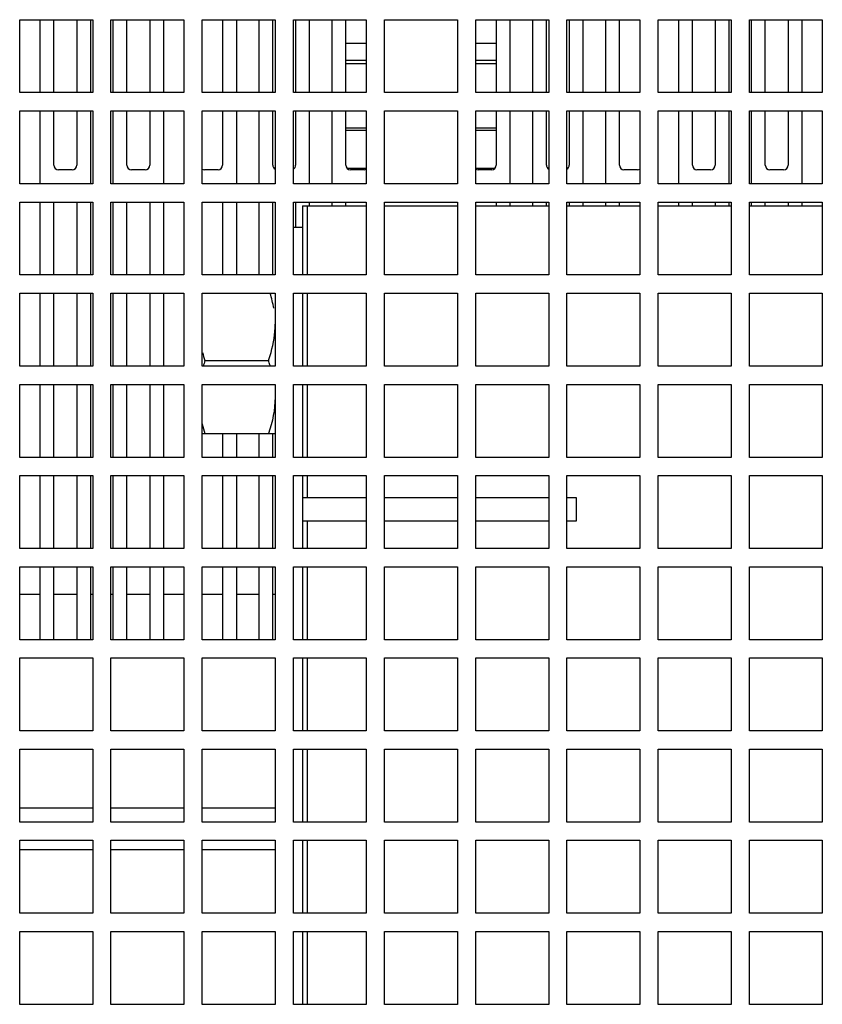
# Model space of a CAD drawing. Header units: millimetres. Extents: x 0 to 2500, y 0 to 2200.
# Tile 63 of 67: x 1695 to 1783, y 1990 to 2098. Entities that reach past the tile are written whole.
import ezdxf

# ---------------------------------------------------------------- set-up
doc = ezdxf.new("R2010")
doc.units = ezdxf.units.MM
doc.header["$LTSCALE"] = 143.407407
for name, color, linetype in [('00_COMPONENTS', 7, 'CONTINUOUS'), ('_1781267', 7, 'CONTINUOUS'), ('_2025582', 7, 'CONTINUOUS')]:
    doc.layers.add(name, color=color, linetype=linetype)

msp = doc.modelspace()

# ---------------------------------------------------------------- linework, layer by layer
at = {"layer": '00_COMPONENTS', "color": 7, "linetype": 'CONTINUOUS'}
for p, q in [((1694.74, 2089.53), (1694.74, 2097.53)), ((1694.74, 2097.53), (1702.74, 2097.53)), ((1696.99, 2089.53), (1696.99, 2097.53)), ((1698.49, 2089.53), (1698.49, 2097.53)), ((1700.99, 2097.53), (1700.99, 2089.53)), ((1702.49, 2097.53), (1702.49, 2089.53)), ((1702.74, 2097.53), (1702.74, 2089.53)), ((1704.74, 2089.53), (1704.74, 2097.53)), ((1704.74, 2097.53), (1712.74, 2097.53)), ((1704.99, 2089.53), (1704.99, 2097.53)), ((1706.49, 2089.53), (1706.49, 2097.53)), ((1708.99, 2097.53), (1708.99, 2089.53)), ((1710.49, 2097.53), (1710.49, 2089.53)), ((1712.74, 2097.53), (1712.74, 2089.53)), ((1714.74, 2089.53), (1714.74, 2097.53)), ((1714.74, 2097.53), (1722.74, 2097.53)), ((1716.99, 2097.53), (1716.99, 2089.53)), ((1718.49, 2097.53), (1718.49, 2089.53)), ((1720.99, 2089.53), (1720.99, 2097.53)), ((1722.49, 2089.53), (1722.49, 2097.53)), ((1722.74, 2097.53), (1722.74, 2089.53)), ((1724.74, 2089.53), (1724.74, 2097.53)), ((1724.74, 2097.53), (1732.74, 2097.53)), ((1724.99, 2097.53), (1724.99, 2089.53)), ((1726.49, 2097.53), (1726.49, 2089.53)), ((1728.99, 2089.53), (1728.99, 2097.53)), ((1730.49, 2089.53), (1730.49, 2097.53)), ((1732.74, 2097.53), (1732.74, 2089.53)), ((1734.74, 2089.53), (1734.74, 2097.53)), ((1734.74, 2097.53), (1742.74, 2097.53)), ((1742.74, 2097.53), (1742.74, 2089.53)), ((1744.74, 2089.53), (1744.74, 2097.53)), ((1744.74, 2097.53), (1752.74, 2097.53)), ((1746.99, 2097.53), (1746.99, 2089.53)), ((1748.49, 2097.53), (1748.49, 2089.53)), ((1750.99, 2089.53), (1750.99, 2097.53)), ((1752.49, 2089.53), (1752.49, 2097.53)), ((1752.74, 2097.53), (1752.74, 2089.53)), ((1754.74, 2089.53), (1754.74, 2097.53)), ((1754.74, 2097.53), (1762.74, 2097.53)), ((1754.99, 2097.53), (1754.99, 2089.53)), ((1756.49, 2097.53), (1756.49, 2089.53)), ((1758.99, 2089.53), (1758.99, 2097.53)), ((1760.49, 2089.53), (1760.49, 2097.53)), ((1762.74, 2097.53), (1762.74, 2089.53)), ((1764.74, 2089.53), (1764.74, 2097.53)), ((1764.74, 2097.53), (1772.74, 2097.53)), ((1766.99, 2089.53), (1766.99, 2097.53)), ((1768.49, 2089.53), (1768.49, 2097.53)), ((1770.99, 2097.53), (1770.99, 2089.53)), ((1772.49, 2097.53), (1772.49, 2089.53)), ((1772.74, 2097.53), (1772.74, 2089.53)), ((1774.74, 2089.53), (1774.74, 2097.53)), ((1774.74, 2097.53), (1782.74, 2097.53)), ((1774.99, 2089.53), (1774.99, 2097.53)), ((1776.49, 2089.53), (1776.49, 2097.53)), ((1778.99, 2097.53), (1778.99, 2089.53)), ((1780.49, 2097.53), (1780.49, 2089.53)), ((1782.74, 2097.53), (1782.74, 2089.53)), ((1732.74, 2094.94), (1730.49, 2094.94)), ((1746.99, 2094.94), (1744.74, 2094.94)), ((1732.74, 2093.05), (1730.49, 2093.05)), ((1746.99, 2093.05), (1744.74, 2093.05)), ((1732.74, 2092.71), (1730.49, 2092.71)), ((1746.99, 2092.71), (1744.74, 2092.71)), ((1702.74, 2089.53), (1694.74, 2089.53)), ((1712.74, 2089.53), (1704.74, 2089.53)), ((1722.74, 2089.53), (1714.74, 2089.53)), ((1732.74, 2089.53), (1724.74, 2089.53)), ((1742.74, 2089.53), (1734.74, 2089.53)), ((1752.74, 2089.53), (1744.74, 2089.53)), ((1762.74, 2089.53), (1754.74, 2089.53)), ((1772.74, 2089.53), (1764.74, 2089.53)), ((1782.74, 2089.53), (1774.74, 2089.53)), ((1694.74, 2079.53), (1694.74, 2087.53)), ((1694.74, 2087.53), (1702.74, 2087.53)), ((1696.99, 2079.53), (1696.99, 2087.53)), ((1698.49, 2081.58), (1698.49, 2087.53)), ((1700.99, 2087.53), (1700.99, 2081.58)), ((1702.49, 2087.53), (1702.49, 2079.53)), ((1702.74, 2087.53), (1702.74, 2079.53)), ((1704.74, 2079.53), (1704.74, 2087.53)), ((1704.74, 2087.53), (1712.74, 2087.53)), ((1704.99, 2079.53), (1704.99, 2087.53)), ((1706.49, 2081.58), (1706.49, 2087.53)), ((1708.99, 2087.53), (1708.99, 2081.58)), ((1710.49, 2087.53), (1710.49, 2079.53)), ((1712.74, 2087.53), (1712.74, 2079.53)), ((1714.74, 2079.53), (1714.74, 2087.53)), ((1714.74, 2087.53), (1722.74, 2087.53)), ((1716.99, 2087.53), (1716.99, 2081.58)), ((1718.49, 2087.53), (1718.49, 2079.53)), ((1720.99, 2079.53), (1720.99, 2087.53)), ((1722.49, 2081.58), (1722.49, 2087.53)), ((1722.74, 2087.53), (1722.74, 2079.53)), ((1724.74, 2079.53), (1724.74, 2087.53)), ((1724.74, 2087.53), (1732.74, 2087.53)), ((1724.99, 2087.53), (1724.99, 2081.58)), ((1726.49, 2087.53), (1726.49, 2079.53)), ((1728.99, 2079.53), (1728.99, 2087.53)), ((1730.49, 2081.58), (1730.49, 2087.53)), ((1732.74, 2087.53), (1732.74, 2079.53)), ((1734.74, 2079.53), (1734.74, 2087.53)), ((1734.74, 2087.53), (1742.74, 2087.53)), ((1742.74, 2087.53), (1742.74, 2079.53)), ((1744.74, 2079.53), (1744.74, 2087.53)), ((1744.74, 2087.53), (1752.74, 2087.53)), ((1746.99, 2087.53), (1746.99, 2081.58)), ((1748.49, 2087.53), (1748.49, 2079.53)), ((1750.99, 2079.53), (1750.99, 2087.53)), ((1752.49, 2081.58), (1752.49, 2087.53)), ((1752.74, 2087.53), (1752.74, 2079.53)), ((1754.74, 2079.53), (1754.74, 2087.53)), ((1754.74, 2087.53), (1762.74, 2087.53)), ((1754.99, 2087.53), (1754.99, 2081.58)), ((1756.49, 2087.53), (1756.49, 2079.53)), ((1758.99, 2079.53), (1758.99, 2087.53)), ((1760.49, 2081.58), (1760.49, 2087.53)), ((1762.74, 2087.53), (1762.74, 2079.53)), ((1764.74, 2079.53), (1764.74, 2087.53)), ((1764.74, 2087.53), (1772.74, 2087.53)), ((1766.99, 2079.53), (1766.99, 2087.53)), ((1768.49, 2081.58), (1768.49, 2087.53)), ((1770.99, 2087.53), (1770.99, 2081.58)), ((1772.49, 2087.53), (1772.49, 2079.53)), ((1772.74, 2087.53), (1772.74, 2079.53)), ((1774.74, 2079.53), (1774.74, 2087.53)), ((1774.74, 2087.53), (1782.74, 2087.53)), ((1774.99, 2079.53), (1774.99, 2087.53)), ((1776.49, 2081.58), (1776.49, 2087.53)), ((1778.99, 2087.53), (1778.99, 2081.58)), ((1780.49, 2087.53), (1780.49, 2079.53)), ((1782.74, 2087.53), (1782.74, 2079.53)), ((1732.74, 2085.65), (1730.49, 2085.65)), ((1746.99, 2085.65), (1744.74, 2085.65)), ((1732.74, 2085.37), (1730.49, 2085.37)), ((1746.99, 2085.37), (1744.74, 2085.37)), ((1732.74, 2081.2), (1730.67, 2081.2)), ((1746.81, 2081.2), (1744.74, 2081.2)), ((1700.49, 2081.08), (1698.99, 2081.08)), ((1708.49, 2081.08), (1706.99, 2081.08)), ((1716.49, 2081.08), (1714.99, 2081.08)), ((1732.49, 2081.08), (1730.99, 2081.08)), ((1746.49, 2081.08), (1744.99, 2081.08)), ((1762.49, 2081.08), (1760.99, 2081.08)), ((1770.49, 2081.08), (1768.99, 2081.08)), ((1778.49, 2081.08), (1776.99, 2081.08)), ((1702.74, 2079.53), (1694.74, 2079.53)), ((1712.74, 2079.53), (1704.74, 2079.53)), ((1722.74, 2079.53), (1714.74, 2079.53)), ((1732.74, 2079.53), (1724.74, 2079.53)), ((1742.74, 2079.53), (1734.74, 2079.53)), ((1752.74, 2079.53), (1744.74, 2079.53)), ((1762.74, 2079.53), (1754.74, 2079.53)), ((1772.74, 2079.53), (1764.74, 2079.53)), ((1782.74, 2079.53), (1774.74, 2079.53)), ((1694.74, 2069.53), (1694.74, 2077.53)), ((1694.74, 2077.53), (1702.74, 2077.53)), ((1696.99, 2069.53), (1696.99, 2077.53)), ((1698.49, 2069.53), (1698.49, 2077.53)), ((1700.99, 2077.53), (1700.99, 2069.53)), ((1702.49, 2077.53), (1702.49, 2069.53)), ((1702.74, 2077.53), (1702.74, 2069.53)), ((1704.74, 2069.53), (1704.74, 2077.53)), ((1704.74, 2077.53), (1712.74, 2077.53)), ((1704.99, 2069.53), (1704.99, 2077.53)), ((1706.49, 2069.53), (1706.49, 2077.53)), ((1708.99, 2077.53), (1708.99, 2069.53)), ((1710.49, 2077.53), (1710.49, 2069.53)), ((1712.74, 2077.53), (1712.74, 2069.53)), ((1714.74, 2069.53), (1714.74, 2077.53)), ((1714.74, 2077.53), (1722.74, 2077.53)), ((1716.99, 2077.53), (1716.99, 2069.53)), ((1718.49, 2077.53), (1718.49, 2069.53)), ((1720.99, 2069.53), (1720.99, 2077.53)), ((1722.49, 2069.53), (1722.49, 2077.53)), ((1722.74, 2077.53), (1722.74, 2069.53)), ((1724.74, 2069.53), (1724.74, 2077.53)), ((1724.74, 2077.53), (1732.74, 2077.53)), ((1724.99, 2077.53), (1724.99, 2074.73)), ((1725.74, 2077.13), (1725.74, 2069.53)), ((1725.74, 2077.13), (1732.74, 2077.13)), ((1726.24, 2077.13), (1726.24, 2069.53)), ((1726.49, 2077.53), (1726.49, 2077.13)), ((1728.99, 2077.13), (1728.99, 2077.53)), ((1730.49, 2077.13), (1730.49, 2077.53)), ((1732.74, 2077.53), (1732.74, 2069.53)), ((1734.74, 2069.53), (1734.74, 2077.53)), ((1734.74, 2077.53), (1742.74, 2077.53)), ((1734.74, 2077.13), (1742.74, 2077.13)), ((1742.74, 2077.53), (1742.74, 2069.53)), ((1744.74, 2069.53), (1744.74, 2077.53)), ((1744.74, 2077.53), (1752.74, 2077.53)), ((1744.74, 2077.13), (1752.74, 2077.13)), ((1746.99, 2077.53), (1746.99, 2077.13)), ((1748.49, 2077.53), (1748.49, 2077.13)), ((1750.99, 2077.13), (1750.99, 2077.53)), ((1752.49, 2077.13), (1752.49, 2077.53)), ((1752.74, 2077.53), (1752.74, 2069.53)), ((1754.74, 2069.53), (1754.74, 2077.53)), ((1754.74, 2077.53), (1762.74, 2077.53)), ((1754.74, 2077.13), (1762.74, 2077.13)), ((1754.99, 2077.53), (1754.99, 2077.13)), ((1756.49, 2077.53), (1756.49, 2077.13)), ((1758.99, 2077.13), (1758.99, 2077.53)), ((1760.49, 2077.13), (1760.49, 2077.53)), ((1762.74, 2077.53), (1762.74, 2069.53)), ((1764.74, 2069.53), (1764.74, 2077.53)), ((1764.74, 2077.53), (1772.74, 2077.53)), ((1764.74, 2077.13), (1772.74, 2077.13)), ((1766.99, 2077.13), (1766.99, 2077.53)), ((1768.49, 2077.13), (1768.49, 2077.53)), ((1770.99, 2077.53), (1770.99, 2077.13)), ((1772.49, 2077.53), (1772.49, 2077.13)), ((1772.74, 2077.53), (1772.74, 2069.53)), ((1774.74, 2069.53), (1774.74, 2077.53)), ((1774.74, 2077.53), (1782.74, 2077.53)), ((1774.74, 2077.13), (1782.74, 2077.13)), ((1774.99, 2077.13), (1774.99, 2077.53)), ((1776.49, 2077.13), (1776.49, 2077.53)), ((1778.99, 2077.53), (1778.99, 2077.13)), ((1780.49, 2077.53), (1780.49, 2077.13)), ((1782.74, 2077.53), (1782.74, 2069.53)), ((1725.74, 2074.73), (1724.74, 2074.73)), ((1702.74, 2069.53), (1694.74, 2069.53)), ((1712.74, 2069.53), (1704.74, 2069.53)), ((1722.74, 2069.53), (1714.74, 2069.53)), ((1732.74, 2069.53), (1724.74, 2069.53)), ((1742.74, 2069.53), (1734.74, 2069.53)), ((1752.74, 2069.53), (1744.74, 2069.53)), ((1762.74, 2069.53), (1754.74, 2069.53)), ((1772.74, 2069.53), (1764.74, 2069.53)), ((1782.74, 2069.53), (1774.74, 2069.53)), ((1694.74, 2059.53), (1694.74, 2067.53)), ((1694.74, 2067.53), (1702.74, 2067.53)), ((1696.99, 2059.53), (1696.99, 2067.53)), ((1698.49, 2059.53), (1698.49, 2067.53)), ((1700.99, 2067.53), (1700.99, 2059.53)), ((1702.49, 2067.53), (1702.49, 2059.53)), ((1702.74, 2067.53), (1702.74, 2059.53)), ((1704.74, 2059.53), (1704.74, 2067.53)), ((1704.74, 2067.53), (1712.74, 2067.53)), ((1704.99, 2059.53), (1704.99, 2067.53)), ((1706.49, 2059.53), (1706.49, 2067.53)), ((1708.99, 2067.53), (1708.99, 2059.53)), ((1710.49, 2067.53), (1710.49, 2059.53)), ((1712.74, 2067.53), (1712.74, 2059.53)), ((1714.74, 2059.53), (1714.74, 2067.53)), ((1714.74, 2067.53), (1722.74, 2067.53)), ((1722.74, 2067.53), (1722.74, 2059.53)), ((1724.74, 2059.53), (1724.74, 2067.53)), ((1724.74, 2067.53), (1732.74, 2067.53)), ((1725.74, 2067.53), (1725.74, 2059.53)), ((1726.24, 2067.53), (1726.24, 2059.53)), ((1732.74, 2067.53), (1732.74, 2059.53)), ((1734.74, 2059.53), (1734.74, 2067.53)), ((1734.74, 2067.53), (1742.74, 2067.53)), ((1742.74, 2067.53), (1742.74, 2059.53)), ((1744.74, 2059.53), (1744.74, 2067.53)), ((1744.74, 2067.53), (1752.74, 2067.53)), ((1752.74, 2067.53), (1752.74, 2059.53)), ((1754.74, 2059.53), (1754.74, 2067.53)), ((1754.74, 2067.53), (1762.74, 2067.53)), ((1762.74, 2067.53), (1762.74, 2059.53)), ((1764.74, 2059.53), (1764.74, 2067.53)), ((1764.74, 2067.53), (1772.74, 2067.53)), ((1772.74, 2067.53), (1772.74, 2059.53)), ((1774.74, 2059.53), (1774.74, 2067.53)), ((1774.74, 2067.53), (1782.74, 2067.53)), ((1782.74, 2067.53), (1782.74, 2059.53)), ((1722.02, 2060.13), (1715.05, 2060.13)), ((1702.74, 2059.53), (1694.74, 2059.53)), ((1712.74, 2059.53), (1704.74, 2059.53)), ((1722.74, 2059.53), (1714.74, 2059.53)), ((1732.74, 2059.53), (1724.74, 2059.53)), ((1742.74, 2059.53), (1734.74, 2059.53)), ((1752.74, 2059.53), (1744.74, 2059.53)), ((1762.74, 2059.53), (1754.74, 2059.53)), ((1772.74, 2059.53), (1764.74, 2059.53)), ((1782.74, 2059.53), (1774.74, 2059.53)), ((1694.74, 2049.53), (1694.74, 2057.53)), ((1694.74, 2057.53), (1702.74, 2057.53)), ((1696.99, 2049.53), (1696.99, 2057.53)), ((1698.49, 2049.53), (1698.49, 2057.53)), ((1700.99, 2057.53), (1700.99, 2049.53)), ((1702.49, 2057.53), (1702.49, 2049.53)), ((1702.74, 2057.53), (1702.74, 2049.53)), ((1704.74, 2049.53), (1704.74, 2057.53)), ((1704.74, 2057.53), (1712.74, 2057.53)), ((1704.99, 2049.53), (1704.99, 2057.53)), ((1706.49, 2049.53), (1706.49, 2057.53)), ((1708.99, 2057.53), (1708.99, 2049.53)), ((1710.49, 2057.53), (1710.49, 2049.53)), ((1712.74, 2057.53), (1712.74, 2049.53)), ((1714.74, 2049.53), (1714.74, 2057.53)), ((1714.74, 2057.53), (1722.74, 2057.53)), ((1722.74, 2057.53), (1722.74, 2049.53)), ((1724.74, 2049.53), (1724.74, 2057.53)), ((1724.74, 2057.53), (1732.74, 2057.53)), ((1725.74, 2057.53), (1725.74, 2049.53)), ((1726.24, 2057.53), (1726.24, 2049.53)), ((1732.74, 2057.53), (1732.74, 2049.53)), ((1734.74, 2049.53), (1734.74, 2057.53)), ((1734.74, 2057.53), (1742.74, 2057.53)), ((1742.74, 2057.53), (1742.74, 2049.53)), ((1744.74, 2049.53), (1744.74, 2057.53)), ((1744.74, 2057.53), (1752.74, 2057.53)), ((1752.74, 2057.53), (1752.74, 2049.53)), ((1754.74, 2049.53), (1754.74, 2057.53)), ((1754.74, 2057.53), (1762.74, 2057.53)), ((1762.74, 2057.53), (1762.74, 2049.53)), ((1764.74, 2049.53), (1764.74, 2057.53)), ((1764.74, 2057.53), (1772.74, 2057.53)), ((1772.74, 2057.53), (1772.74, 2049.53)), ((1774.74, 2049.53), (1774.74, 2057.53)), ((1774.74, 2057.53), (1782.74, 2057.53)), ((1782.74, 2057.53), (1782.74, 2049.53)), ((1714.74, 2052.13), (1722.74, 2052.13)), ((1716.99, 2052.13), (1716.99, 2049.53)), ((1718.49, 2052.13), (1718.49, 2049.53)), ((1720.99, 2049.53), (1720.99, 2052.13)), ((1722.49, 2049.53), (1722.49, 2052.13)), ((1702.74, 2049.53), (1694.74, 2049.53)), ((1712.74, 2049.53), (1704.74, 2049.53)), ((1722.74, 2049.53), (1714.74, 2049.53)), ((1732.74, 2049.53), (1724.74, 2049.53)), ((1742.74, 2049.53), (1734.74, 2049.53)), ((1752.74, 2049.53), (1744.74, 2049.53)), ((1762.74, 2049.53), (1754.74, 2049.53)), ((1772.74, 2049.53), (1764.74, 2049.53)), ((1782.74, 2049.53), (1774.74, 2049.53)), ((1694.74, 2039.53), (1694.74, 2047.53)), ((1694.74, 2047.53), (1702.74, 2047.53)), ((1696.99, 2039.53), (1696.99, 2047.53)), ((1698.49, 2039.53), (1698.49, 2047.53)), ((1700.99, 2047.53), (1700.99, 2039.53)), ((1702.49, 2047.53), (1702.49, 2039.53)), ((1702.74, 2047.53), (1702.74, 2039.53)), ((1704.74, 2039.53), (1704.74, 2047.53)), ((1704.74, 2047.53), (1712.74, 2047.53)), ((1704.99, 2039.53), (1704.99, 2047.53)), ((1706.49, 2039.53), (1706.49, 2047.53)), ((1708.99, 2047.53), (1708.99, 2039.53)), ((1710.49, 2047.53), (1710.49, 2039.53)), ((1712.74, 2047.53), (1712.74, 2039.53)), ((1714.74, 2039.53), (1714.74, 2047.53)), ((1714.74, 2047.53), (1722.74, 2047.53)), ((1716.99, 2047.53), (1716.99, 2039.53)), ((1718.49, 2047.53), (1718.49, 2039.53)), ((1720.99, 2039.53), (1720.99, 2047.53)), ((1722.49, 2039.53), (1722.49, 2047.53)), ((1722.74, 2047.53), (1722.74, 2039.53)), ((1724.74, 2039.53), (1724.74, 2047.53)), ((1724.74, 2047.53), (1732.74, 2047.53)), ((1725.74, 2047.53), (1725.74, 2039.53)), ((1726.24, 2047.53), (1726.24, 2045.13)), ((1732.74, 2047.53), (1732.74, 2039.53)), ((1734.74, 2039.53), (1734.74, 2047.53)), ((1734.74, 2047.53), (1742.74, 2047.53)), ((1742.74, 2047.53), (1742.74, 2039.53)), ((1744.74, 2039.53), (1744.74, 2047.53)), ((1744.74, 2047.53), (1752.74, 2047.53)), ((1752.74, 2047.53), (1752.74, 2039.53)), ((1754.74, 2039.53), (1754.74, 2047.53)), ((1754.74, 2047.53), (1762.74, 2047.53)), ((1762.74, 2047.53), (1762.74, 2039.53)), ((1764.74, 2039.53), (1764.74, 2047.53)), ((1764.74, 2047.53), (1772.74, 2047.53)), ((1772.74, 2047.53), (1772.74, 2039.53)), ((1774.74, 2039.53), (1774.74, 2047.53)), ((1774.74, 2047.53), (1782.74, 2047.53)), ((1782.74, 2047.53), (1782.74, 2039.53)), ((1725.74, 2045.13), (1732.74, 2045.13)), ((1734.74, 2045.13), (1742.74, 2045.13)), ((1744.74, 2045.13), (1752.74, 2045.13)), ((1754.74, 2045.13), (1755.74, 2045.13)), ((1755.74, 2045.13), (1755.74, 2042.53)), ((1732.74, 2042.53), (1725.74, 2042.53)), ((1726.24, 2042.53), (1726.24, 2039.53)), ((1742.74, 2042.53), (1734.74, 2042.53)), ((1752.74, 2042.53), (1744.74, 2042.53)), ((1755.74, 2042.53), (1754.74, 2042.53)), ((1702.74, 2039.53), (1694.74, 2039.53)), ((1712.74, 2039.53), (1704.74, 2039.53)), ((1722.74, 2039.53), (1714.74, 2039.53)), ((1732.74, 2039.53), (1724.74, 2039.53)), ((1742.74, 2039.53), (1734.74, 2039.53)), ((1752.74, 2039.53), (1744.74, 2039.53)), ((1762.74, 2039.53), (1754.74, 2039.53)), ((1772.74, 2039.53), (1764.74, 2039.53)), ((1782.74, 2039.53), (1774.74, 2039.53)), ((1694.74, 2029.53), (1694.74, 2037.53)), ((1694.74, 2037.53), (1702.74, 2037.53)), ((1696.99, 2029.53), (1696.99, 2037.53)), ((1698.49, 2029.53), (1698.49, 2037.53)), ((1700.99, 2037.53), (1700.99, 2029.53)), ((1702.49, 2037.53), (1702.49, 2029.53)), ((1702.74, 2037.53), (1702.74, 2029.53)), ((1704.74, 2029.53), (1704.74, 2037.53)), ((1704.74, 2037.53), (1712.74, 2037.53)), ((1704.99, 2029.53), (1704.99, 2037.53)), ((1706.49, 2029.53), (1706.49, 2037.53)), ((1708.99, 2037.53), (1708.99, 2029.53)), ((1710.49, 2037.53), (1710.49, 2029.53)), ((1712.74, 2037.53), (1712.74, 2029.53)), ((1714.74, 2029.53), (1714.74, 2037.53)), ((1714.74, 2037.53), (1722.74, 2037.53)), ((1716.99, 2037.53), (1716.99, 2029.53)), ((1718.49, 2037.53), (1718.49, 2029.53)), ((1720.99, 2029.53), (1720.99, 2037.53)), ((1722.49, 2029.53), (1722.49, 2037.53)), ((1722.74, 2037.53), (1722.74, 2029.53)), ((1724.74, 2029.53), (1724.74, 2037.53)), ((1724.74, 2037.53), (1732.74, 2037.53)), ((1725.74, 2037.53), (1725.74, 2029.53)), ((1726.24, 2037.53), (1726.24, 2029.53)), ((1732.74, 2037.53), (1732.74, 2029.53)), ((1734.74, 2029.53), (1734.74, 2037.53)), ((1734.74, 2037.53), (1742.74, 2037.53)), ((1742.74, 2037.53), (1742.74, 2029.53)), ((1744.74, 2029.53), (1744.74, 2037.53)), ((1744.74, 2037.53), (1752.74, 2037.53)), ((1752.74, 2037.53), (1752.74, 2029.53)), ((1754.74, 2029.53), (1754.74, 2037.53)), ((1754.74, 2037.53), (1762.74, 2037.53)), ((1762.74, 2037.53), (1762.74, 2029.53)), ((1764.74, 2029.53), (1764.74, 2037.53)), ((1764.74, 2037.53), (1772.74, 2037.53)), ((1772.74, 2037.53), (1772.74, 2029.53)), ((1774.74, 2029.53), (1774.74, 2037.53)), ((1774.74, 2037.53), (1782.74, 2037.53)), ((1782.74, 2037.53), (1782.74, 2029.53)), ((1702.74, 2029.53), (1694.74, 2029.53)), ((1712.74, 2029.53), (1704.74, 2029.53)), ((1722.74, 2029.53), (1714.74, 2029.53)), ((1732.74, 2029.53), (1724.74, 2029.53)), ((1742.74, 2029.53), (1734.74, 2029.53)), ((1752.74, 2029.53), (1744.74, 2029.53)), ((1762.74, 2029.53), (1754.74, 2029.53)), ((1772.74, 2029.53), (1764.74, 2029.53)), ((1782.74, 2029.53), (1774.74, 2029.53)), ((1694.74, 2019.53), (1694.74, 2027.53)), ((1694.74, 2027.53), (1702.74, 2027.53)), ((1702.74, 2027.53), (1702.74, 2019.53)), ((1704.74, 2019.53), (1704.74, 2027.53)), ((1704.74, 2027.53), (1712.74, 2027.53)), ((1712.74, 2027.53), (1712.74, 2019.53)), ((1714.74, 2019.53), (1714.74, 2027.53)), ((1714.74, 2027.53), (1722.74, 2027.53)), ((1722.74, 2027.53), (1722.74, 2019.53)), ((1724.74, 2019.53), (1724.74, 2027.53)), ((1724.74, 2027.53), (1732.74, 2027.53)), ((1725.74, 2027.53), (1725.74, 2019.53)), ((1726.24, 2027.53), (1726.24, 2019.53)), ((1732.74, 2027.53), (1732.74, 2019.53)), ((1734.74, 2019.53), (1734.74, 2027.53)), ((1734.74, 2027.53), (1742.74, 2027.53)), ((1742.74, 2027.53), (1742.74, 2019.53)), ((1744.74, 2019.53), (1744.74, 2027.53)), ((1744.74, 2027.53), (1752.74, 2027.53)), ((1752.74, 2027.53), (1752.74, 2019.53)), ((1754.74, 2019.53), (1754.74, 2027.53)), ((1754.74, 2027.53), (1762.74, 2027.53)), ((1762.74, 2027.53), (1762.74, 2019.53)), ((1764.74, 2019.53), (1764.74, 2027.53)), ((1764.74, 2027.53), (1772.74, 2027.53)), ((1772.74, 2027.53), (1772.74, 2019.53)), ((1774.74, 2019.53), (1774.74, 2027.53)), ((1774.74, 2027.53), (1782.74, 2027.53)), ((1782.74, 2027.53), (1782.74, 2019.53)), ((1702.74, 2019.53), (1694.74, 2019.53)), ((1712.74, 2019.53), (1704.74, 2019.53)), ((1722.74, 2019.53), (1714.74, 2019.53)), ((1732.74, 2019.53), (1724.74, 2019.53)), ((1742.74, 2019.53), (1734.74, 2019.53)), ((1752.74, 2019.53), (1744.74, 2019.53)), ((1762.74, 2019.53), (1754.74, 2019.53)), ((1772.74, 2019.53), (1764.74, 2019.53)), ((1782.74, 2019.53), (1774.74, 2019.53)), ((1694.74, 2009.53), (1694.74, 2017.53)), ((1694.74, 2017.53), (1702.74, 2017.53)), ((1702.74, 2017.53), (1702.74, 2009.53)), ((1704.74, 2009.53), (1704.74, 2017.53)), ((1704.74, 2017.53), (1712.74, 2017.53)), ((1712.74, 2017.53), (1712.74, 2009.53)), ((1714.74, 2009.53), (1714.74, 2017.53)), ((1714.74, 2017.53), (1722.74, 2017.53)), ((1722.74, 2017.53), (1722.74, 2009.53)), ((1724.74, 2009.53), (1724.74, 2017.53)), ((1724.74, 2017.53), (1732.74, 2017.53)), ((1725.74, 2017.53), (1725.74, 2009.53)), ((1726.24, 2017.53), (1726.24, 2009.53)), ((1732.74, 2017.53), (1732.74, 2009.53)), ((1734.74, 2009.53), (1734.74, 2017.53)), ((1734.74, 2017.53), (1742.74, 2017.53)), ((1742.74, 2017.53), (1742.74, 2009.53)), ((1744.74, 2009.53), (1744.74, 2017.53)), ((1744.74, 2017.53), (1752.74, 2017.53)), ((1752.74, 2017.53), (1752.74, 2009.53)), ((1754.74, 2009.53), (1754.74, 2017.53)), ((1754.74, 2017.53), (1762.74, 2017.53)), ((1762.74, 2017.53), (1762.74, 2009.53)), ((1764.74, 2009.53), (1764.74, 2017.53)), ((1764.74, 2017.53), (1772.74, 2017.53)), ((1772.74, 2017.53), (1772.74, 2009.53)), ((1774.74, 2009.53), (1774.74, 2017.53)), ((1774.74, 2017.53), (1782.74, 2017.53)), ((1782.74, 2017.53), (1782.74, 2009.53)), ((1702.74, 2009.53), (1694.74, 2009.53)), ((1712.74, 2009.53), (1704.74, 2009.53)), ((1722.74, 2009.53), (1714.74, 2009.53)), ((1732.74, 2009.53), (1724.74, 2009.53)), ((1742.74, 2009.53), (1734.74, 2009.53)), ((1752.74, 2009.53), (1744.74, 2009.53)), ((1762.74, 2009.53), (1754.74, 2009.53)), ((1772.74, 2009.53), (1764.74, 2009.53)), ((1782.74, 2009.53), (1774.74, 2009.53)), ((1694.74, 1999.53), (1694.74, 2007.53)), ((1694.74, 2007.53), (1702.74, 2007.53)), ((1702.74, 2007.53), (1702.74, 1999.53)), ((1704.74, 1999.53), (1704.74, 2007.53)), ((1704.74, 2007.53), (1712.74, 2007.53)), ((1712.74, 2007.53), (1712.74, 1999.53)), ((1714.74, 1999.53), (1714.74, 2007.53)), ((1714.74, 2007.53), (1722.74, 2007.53)), ((1722.74, 2007.53), (1722.74, 1999.53)), ((1724.74, 1999.53), (1724.74, 2007.53)), ((1724.74, 2007.53), (1732.74, 2007.53)), ((1725.74, 2007.53), (1725.74, 1999.53)), ((1726.24, 2007.53), (1726.24, 1999.53)), ((1732.74, 2007.53), (1732.74, 1999.53)), ((1734.74, 1999.53), (1734.74, 2007.53)), ((1734.74, 2007.53), (1742.74, 2007.53)), ((1742.74, 2007.53), (1742.74, 1999.53)), ((1744.74, 1999.53), (1744.74, 2007.53)), ((1744.74, 2007.53), (1752.74, 2007.53)), ((1752.74, 2007.53), (1752.74, 1999.53)), ((1754.74, 1999.53), (1754.74, 2007.53)), ((1754.74, 2007.53), (1762.74, 2007.53)), ((1762.74, 2007.53), (1762.74, 1999.53)), ((1764.74, 1999.53), (1764.74, 2007.53)), ((1764.74, 2007.53), (1772.74, 2007.53)), ((1772.74, 2007.53), (1772.74, 1999.53)), ((1774.74, 1999.53), (1774.74, 2007.53)), ((1774.74, 2007.53), (1782.74, 2007.53)), ((1782.74, 2007.53), (1782.74, 1999.53)), ((1702.74, 1999.53), (1694.74, 1999.53)), ((1712.74, 1999.53), (1704.74, 1999.53)), ((1722.74, 1999.53), (1714.74, 1999.53)), ((1732.74, 1999.53), (1724.74, 1999.53)), ((1742.74, 1999.53), (1734.74, 1999.53)), ((1752.74, 1999.53), (1744.74, 1999.53)), ((1762.74, 1999.53), (1754.74, 1999.53)), ((1772.74, 1999.53), (1764.74, 1999.53)), ((1782.74, 1999.53), (1774.74, 1999.53)), ((1694.74, 1989.53), (1694.74, 1997.53)), ((1694.74, 1997.53), (1702.74, 1997.53)), ((1702.74, 1997.53), (1702.74, 1989.53)), ((1704.74, 1989.53), (1704.74, 1997.53)), ((1704.74, 1997.53), (1712.74, 1997.53)), ((1712.74, 1997.53), (1712.74, 1989.53)), ((1714.74, 1989.53), (1714.74, 1997.53)), ((1714.74, 1997.53), (1722.74, 1997.53)), ((1722.74, 1997.53), (1722.74, 1989.53)), ((1724.74, 1989.53), (1724.74, 1997.53)), ((1724.74, 1997.53), (1732.74, 1997.53)), ((1725.74, 1997.53), (1725.74, 1989.53)), ((1726.24, 1997.53), (1726.24, 1989.53)), ((1732.74, 1997.53), (1732.74, 1989.53)), ((1734.74, 1989.53), (1734.74, 1997.53)), ((1734.74, 1997.53), (1742.74, 1997.53)), ((1742.74, 1997.53), (1742.74, 1989.53)), ((1744.74, 1989.53), (1744.74, 1997.53)), ((1744.74, 1997.53), (1752.74, 1997.53)), ((1752.74, 1997.53), (1752.74, 1989.53)), ((1754.74, 1989.53), (1754.74, 1997.53)), ((1754.74, 1997.53), (1762.74, 1997.53)), ((1762.74, 1997.53), (1762.74, 1989.53)), ((1764.74, 1989.53), (1764.74, 1997.53)), ((1764.74, 1997.53), (1772.74, 1997.53)), ((1772.74, 1997.53), (1772.74, 1989.53)), ((1774.74, 1989.53), (1774.74, 1997.53)), ((1774.74, 1997.53), (1782.74, 1997.53)), ((1782.74, 1997.53), (1782.74, 1989.53)), ((1702.74, 1989.53), (1694.74, 1989.53)), ((1712.74, 1989.53), (1704.74, 1989.53)), ((1722.74, 1989.53), (1714.74, 1989.53)), ((1732.74, 1989.53), (1724.74, 1989.53)), ((1742.74, 1989.53), (1734.74, 1989.53)), ((1752.74, 1989.53), (1744.74, 1989.53)), ((1762.74, 1989.53), (1754.74, 1989.53)), ((1772.74, 1989.53), (1764.74, 1989.53)), ((1782.74, 1989.53), (1774.74, 1989.53))]:
    msp.add_line(p, q, dxfattribs=at)
for centre, radius, start, end in [((1698.99, 2081.58), 0.5, 180, 270), ((1700.49, 2081.58), 0.5, 270, 360), ((1706.99, 2081.58), 0.5, 180, 270), ((1708.49, 2081.58), 0.5, 270, 360), ((1716.49, 2081.58), 0.5, 270, 360), ((1722.99, 2081.58), 0.5, 180, 239.993), ((1724.49, 2081.58), 0.5, 300.0077, 360), ((1730.99, 2081.58), 0.5, 180, 270), ((1746.49, 2081.58), 0.5, 270, 360), ((1752.99, 2081.58), 0.5, 180, 239.993), ((1754.49, 2081.58), 0.5, 300.0077, 360), ((1760.99, 2081.58), 0.5, 180, 270), ((1768.99, 2081.58), 0.5, 180, 270), ((1770.49, 2081.58), 0.5, 270, 360), ((1776.99, 2081.58), 0.5, 180, 270), ((1778.49, 2081.58), 0.5, 270, 360), ((1714.99, 2081.58), 0.5, 239.993, 270), ((1732.49, 2081.58), 0.5, 270, 300.0077), ((1744.99, 2081.58), 0.5, 239.993, 270), ((1762.49, 2081.58), 0.5, 270, 300.0077), ((1730.99, 2065.46), 16.81, 195.2533, 198.4929), ((1706.08, 2065.46), 16.81, 341.5072, 344.7487), ((1731.6, 2054.61), 17.45, 161.5398, 163.6047), ((1705.18, 2054.52), 17.75, 16.9039, 18.4495), ((1706.36, 2054.88), 16.52, 16.3706, 16.8908), ((1730.71, 2057.38), 16.52, 194.6802, 198.5135)]:
    msp.add_arc(centre, radius, start, end, dxfattribs=at)
for points in [[(1722.59, 2065.88), (1722.5, 2066.44), (1722.37, 2066.99), (1722.21, 2067.53)], [(1722.3, 2061.04), (1722.57, 2062.05), (1722.74, 2063.09), (1722.74, 2064.13)], [(1722.74, 2056.13), (1722.74, 2054.78), (1722.45, 2053.42), (1722.02, 2052.13)]]:
    msp.add_open_spline(points, degree=3, dxfattribs=at)
at = {"layer": '_1781267', "color": 7, "linetype": 'CONTINUOUS'}
for p, q in [((1694.74, 2034.53), (1696.99, 2034.53)), ((1698.49, 2034.53), (1700.99, 2034.53)), ((1702.49, 2034.53), (1702.74, 2034.53)), ((1704.74, 2034.53), (1704.99, 2034.53)), ((1706.49, 2034.53), (1708.99, 2034.53)), ((1710.49, 2034.53), (1712.74, 2034.53)), ((1714.74, 2034.53), (1716.99, 2034.53)), ((1718.49, 2034.53), (1720.99, 2034.53)), ((1722.49, 2034.53), (1722.74, 2034.53))]:
    msp.add_line(p, q, dxfattribs=at)
at = {"layer": '_2025582', "color": 7, "linetype": 'CONTINUOUS'}
for p, q in [((1702.74, 2011.03), (1694.74, 2011.03)), ((1712.74, 2011.03), (1704.74, 2011.03)), ((1722.74, 2011.03), (1714.74, 2011.03)), ((1694.74, 2006.53), (1702.74, 2006.53)), ((1704.74, 2006.53), (1712.74, 2006.53)), ((1714.74, 2006.53), (1722.74, 2006.53))]:
    msp.add_line(p, q, dxfattribs=at)

doc.saveas('drawing.dxf')
